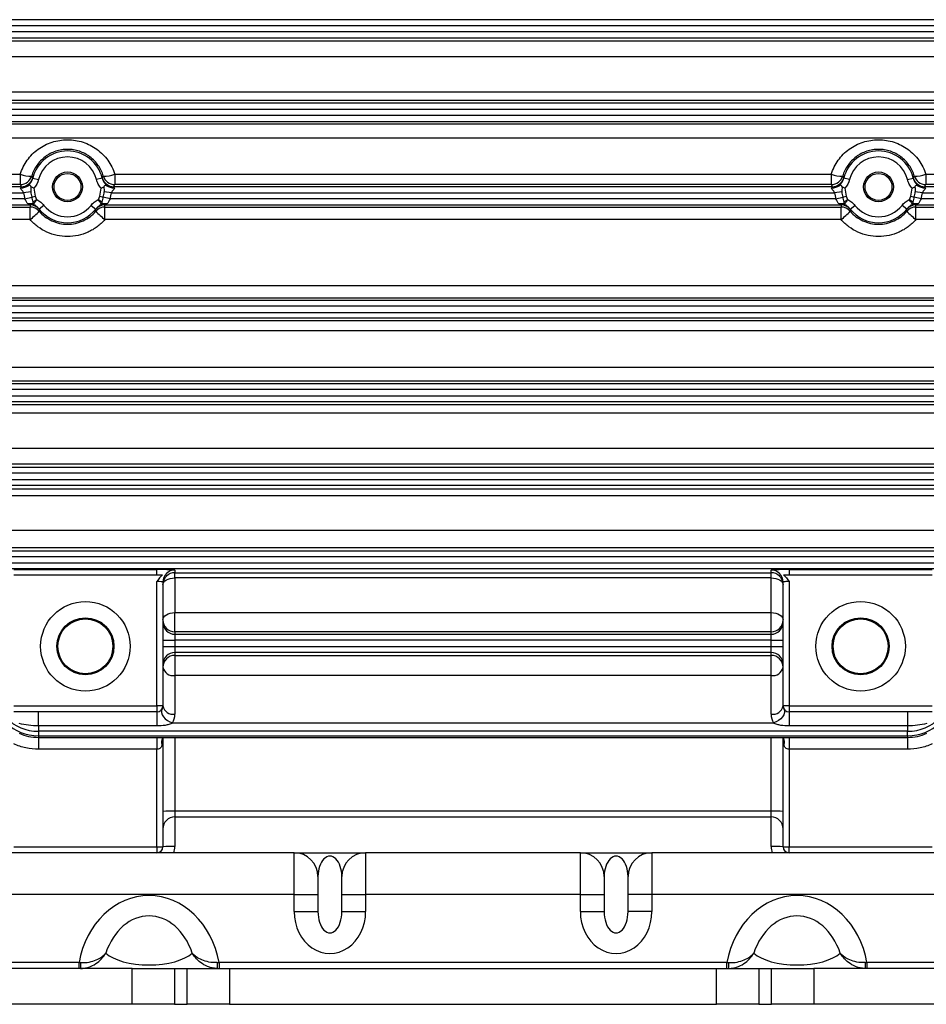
# Model space of a CAD drawing. Header units: millimetres. Extents: x -850 to -69, y -238 to 499.
# Tile 16 of 53: x -777 to -701, y 50 to 133. Entities that reach past the tile are written whole.
import ezdxf

# ---------------------------------------------------------------- set-up
doc = ezdxf.new("R2010")
doc.units = ezdxf.units.MM

msp = doc.modelspace()

# ---------------------------------------------------------------- linework, layer by layer
at = {"color": 7, "linetype": 'Continuous', "lineweight": 25}
for p, q in [((-689.705, 132.645), (-789.039, 132.645)), ((-789.039, 132.145), (-689.705, 132.145)), ((-689.705, 131.619), (-789.039, 131.619)), ((-789.039, 131.119), (-689.705, 131.119)), ((-786.962, 130.87), (-691.782, 130.87)), ((-691.716, 129.535), (-787.028, 129.535)), ((-787.028, 126.593), (-691.716, 126.593)), ((-689.705, 125.645), (-789.039, 125.645)), ((-691.782, 125.868), (-786.962, 125.868)), ((-789.039, 125.145), (-689.705, 125.145)), ((-689.705, 124.619), (-789.039, 124.619)), ((-789.039, 124.119), (-689.705, 124.119)), ((-786.962, 123.921), (-691.782, 123.921)), ((-691.716, 122.725), (-787.028, 122.725)), ((-787.028, 119.695), (-777.332, 119.695)), ((-777.332, 119.695), (-777.332, 118.83)), ((-769.412, 119.695), (-769.412, 118.83)), ((-769.412, 119.695), (-709.332, 119.695)), ((-709.332, 119.695), (-709.332, 118.83)), ((-701.412, 119.695), (-691.716, 119.695)), ((-701.412, 119.695), (-701.412, 118.83)), ((-777.332, 118.83), (-786.962, 118.83)), ((-776.29, 119.365), (-775.805, 119.243)), ((-770.454, 119.365), (-770.939, 119.243)), ((-709.332, 118.83), (-769.412, 118.83)), ((-707.805, 119.243), (-708.29, 119.365)), ((-702.939, 119.243), (-702.454, 119.365)), ((-691.782, 118.83), (-701.412, 118.83)), ((-777.256, 118.645), (-794.133, 118.645)), ((-794.072, 118.145), (-777.054, 118.145)), ((-776.459, 118.223), (-777.054, 118.145)), ((-769.69, 118.145), (-770.285, 118.223)), ((-769.69, 118.145), (-709.054, 118.145)), ((-709.256, 118.645), (-769.488, 118.645)), ((-708.459, 118.223), (-709.054, 118.145)), ((-701.69, 118.145), (-702.285, 118.223)), ((-701.69, 118.145), (-684.672, 118.145)), ((-684.611, 118.645), (-701.488, 118.645)), ((-776.945, 117.619), (-788.646, 117.619)), ((-776.945, 117.619), (-776.368, 117.783)), ((-776.368, 117.783), (-776.079, 117.864)), ((-770.665, 117.864), (-770.376, 117.783)), ((-769.799, 117.619), (-770.376, 117.783)), ((-708.945, 117.619), (-769.799, 117.619)), ((-708.945, 117.619), (-708.368, 117.783)), ((-708.368, 117.783), (-708.079, 117.864)), ((-702.665, 117.864), (-702.376, 117.783)), ((-701.799, 117.619), (-702.376, 117.783)), ((-690.098, 117.619), (-701.799, 117.619)), ((-787.846, 117.119), (-776.502, 117.119)), ((-786.962, 116.944), (-776.508, 116.944)), ((-776.508, 115.888), (-776.508, 116.944)), ((-775.344, 117.082), (-775.737, 116.773)), ((-771.4, 117.082), (-771.007, 116.773)), ((-770.242, 117.119), (-708.502, 117.119)), ((-770.236, 116.944), (-708.508, 116.944)), ((-770.236, 115.888), (-770.236, 116.944)), ((-708.508, 115.888), (-708.508, 116.944)), ((-707.737, 116.773), (-707.344, 117.082)), ((-703.007, 116.773), (-703.4, 117.082)), ((-702.242, 117.119), (-690.898, 117.119)), ((-702.236, 116.944), (-691.782, 116.944)), ((-702.236, 115.888), (-702.236, 116.944)), ((-776.508, 115.888), (-787.028, 115.888)), ((-708.508, 115.888), (-770.236, 115.888)), ((-691.716, 115.888), (-702.236, 115.888)), ((-787.028, 110.376), (-691.716, 110.376)), ((-787.846, 109.145), (-690.898, 109.145)), ((-691.782, 109.32), (-786.962, 109.32)), ((-794.072, 108.119), (-684.672, 108.119)), ((-690.098, 108.645), (-788.646, 108.645)), ((-684.611, 107.619), (-794.133, 107.619)), ((-786.962, 107.434), (-691.782, 107.434)), ((-691.716, 106.569), (-787.028, 106.569)), ((-787.028, 103.539), (-691.716, 103.539)), ((-691.782, 102.343), (-786.962, 102.343)), ((-789.039, 102.145), (-689.705, 102.145)), ((-689.705, 101.645), (-789.039, 101.645)), ((-789.039, 101.119), (-689.705, 101.119)), ((-689.705, 100.619), (-789.039, 100.619)), ((-786.962, 100.395), (-691.782, 100.395)), ((-691.716, 99.671), (-787.028, 99.671)), ((-787.028, 96.728), (-691.716, 96.728)), ((-789.039, 95.145), (-689.705, 95.145)), ((-691.782, 95.393), (-786.962, 95.393)), ((-689.705, 94.645), (-789.039, 94.645)), ((-789.039, 94.119), (-689.705, 94.119)), ((-689.705, 93.619), (-789.039, 93.619)), ((-786.962, 93.327), (-691.782, 93.327)), ((-691.716, 92.744), (-787.028, 92.744)), ((-787.028, 89.872), (-691.716, 89.872)), ((-691.782, 88.396), (-786.962, 88.396)), ((-789.039, 88.145), (-689.705, 88.145)), ((-689.705, 87.645), (-789.039, 87.645)), ((-789.039, 87.119), (-689.705, 87.119)), ((-689.705, 86.619), (-789.039, 86.619)), ((-777.872, 86.56), (-765.872, 86.56)), ((-777.872, 86.132), (-765.872, 86.132)), ((-765.872, 86.132), (-765.872, 86.56)), ((-764.372, 86.521), (-764.372, 86.303)), ((-764.372, 86.303), (-714.372, 86.303)), ((-764.372, 85.86), (-764.372, 86.303)), ((-764.372, 85.86), (-764.372, 82.958)), ((-714.372, 85.86), (-764.372, 85.86)), ((-714.372, 86.303), (-714.372, 86.521)), ((-714.372, 85.86), (-714.372, 86.303)), ((-714.372, 82.958), (-714.372, 85.86)), ((-712.872, 86.56), (-700.872, 86.56)), ((-712.872, 86.56), (-712.872, 86.132)), ((-712.872, 86.132), (-700.872, 86.132)), ((-765.872, 75.132), (-765.872, 85.561)), ((-765.372, 85.522), (-765.372, 75.132)), ((-713.372, 75.132), (-713.372, 85.522)), ((-712.872, 85.561), (-712.872, 75.132)), ((-764.372, 82.958), (-714.372, 82.958)), ((-764.372, 81.342), (-764.372, 82.958)), ((-714.372, 81.342), (-714.372, 82.958)), ((-764.372, 81.342), (-764.372, 81.145)), ((-714.372, 81.342), (-764.372, 81.342)), ((-764.372, 81.145), (-764.372, 80.645)), ((-764.372, 81.145), (-714.372, 81.145)), ((-714.372, 81.145), (-714.372, 81.342)), ((-714.372, 80.645), (-714.372, 81.145)), ((-765.372, 80.645), (-764.372, 80.645)), ((-765.372, 80.119), (-764.372, 80.119)), ((-764.372, 80.645), (-764.372, 80.119)), ((-714.372, 80.645), (-764.372, 80.645)), ((-764.372, 80.119), (-764.372, 79.619)), ((-764.372, 80.119), (-714.372, 80.119)), ((-714.372, 80.645), (-713.372, 80.645)), ((-714.372, 80.119), (-714.372, 80.645)), ((-714.372, 79.619), (-714.372, 80.119)), ((-714.372, 80.119), (-713.372, 80.119)), ((-714.372, 79.619), (-764.372, 79.619)), ((-764.372, 79.619), (-764.372, 79.373)), ((-764.372, 79.373), (-714.372, 79.373)), ((-764.372, 79.373), (-764.372, 77.685)), ((-714.372, 79.373), (-714.372, 79.619)), ((-714.372, 77.685), (-714.372, 79.373)), ((-764.372, 77.685), (-764.372, 74.444)), ((-714.372, 77.685), (-764.372, 77.685)), ((-714.372, 74.444), (-714.372, 77.685)), ((-777.872, 75.132), (-765.872, 75.132)), ((-765.872, 75.132), (-765.872, 74.632)), ((-765.372, 75.132), (-765.872, 75.132)), ((-712.872, 75.132), (-713.372, 75.132)), ((-712.872, 75.132), (-700.872, 75.132)), ((-712.872, 75.132), (-712.872, 74.632)), ((-765.872, 74.632), (-777.872, 74.632)), ((-775.795, 73.455), (-775.795, 74.632)), ((-765.872, 74.632), (-765.872, 73.455)), ((-700.872, 74.632), (-712.872, 74.632)), ((-712.872, 74.632), (-712.872, 73.455)), ((-702.949, 74.632), (-702.949, 73.455)), ((-765.872, 73.455), (-775.795, 73.455)), ((-775.795, 73.455), (-775.795, 73.013)), ((-764.563, 73.71), (-714.181, 73.71)), ((-702.949, 73.455), (-712.872, 73.455)), ((-702.949, 73.455), (-702.949, 73.013)), ((-702.949, 73.013), (-775.795, 73.013)), ((-775.795, 73.013), (-775.795, 72.641)), ((-775.795, 72.641), (-702.949, 72.641)), ((-775.795, 72.641), (-775.795, 72.494)), ((-702.949, 72.641), (-702.949, 73.013)), ((-702.949, 72.641), (-702.949, 72.494)), ((-775.795, 72.494), (-702.949, 72.494)), ((-775.795, 72.494), (-775.795, 71.518)), ((-765.872, 72.494), (-765.872, 71.518)), ((-765.372, 72.494), (-765.372, 63.332)), ((-764.372, 72.494), (-764.372, 66.319)), ((-714.372, 66.319), (-714.372, 72.494)), ((-713.372, 63.332), (-713.372, 72.479)), ((-712.872, 72.494), (-712.872, 71.518)), ((-702.949, 72.494), (-702.949, 71.518)), ((-765.872, 71.518), (-775.795, 71.518)), ((-765.872, 63.332), (-765.872, 71.518)), ((-702.949, 71.518), (-712.872, 71.518)), ((-712.872, 71.518), (-712.872, 63.332)), ((-764.372, 66.319), (-764.372, 65.832)), ((-714.372, 66.319), (-764.372, 66.319)), ((-714.372, 65.832), (-714.372, 66.319)), ((-764.372, 65.832), (-714.372, 65.832)), ((-764.372, 65.832), (-764.372, 63.358)), ((-714.372, 63.358), (-714.372, 65.832)), ((-754.372, 62.832), (-781.372, 62.832)), ((-777.872, 63.332), (-765.872, 63.332)), ((-765.872, 63.332), (-765.872, 62.832)), ((-765.872, 63.332), (-765.372, 63.332)), ((-754.372, 59.332), (-754.372, 62.832)), ((-754.372, 62.832), (-748.372, 62.832)), ((-748.372, 62.832), (-748.372, 59.332)), ((-730.372, 62.832), (-748.372, 62.832)), ((-730.372, 59.332), (-730.372, 62.832)), ((-730.372, 62.832), (-724.372, 62.832)), ((-724.372, 62.832), (-724.372, 59.332)), ((-697.372, 62.832), (-724.372, 62.832)), ((-713.372, 63.332), (-712.872, 63.332)), ((-712.872, 63.332), (-700.872, 63.332)), ((-712.872, 62.832), (-712.872, 63.332)), ((-752.372, 60.832), (-752.372, 59.332)), ((-750.372, 59.332), (-750.372, 60.832)), ((-728.372, 60.832), (-728.372, 59.332)), ((-726.372, 59.332), (-726.372, 60.832)), ((-754.372, 59.332), (-783.207, 59.332)), ((-754.372, 57.897), (-754.372, 59.332)), ((-754.372, 59.332), (-752.372, 59.332)), ((-752.372, 59.332), (-752.372, 57.897)), ((-750.372, 59.332), (-748.372, 59.332)), ((-750.372, 57.897), (-750.372, 59.332)), ((-748.372, 59.332), (-748.372, 57.897)), ((-730.372, 59.332), (-748.372, 59.332)), ((-730.372, 57.897), (-730.372, 59.332)), ((-730.372, 59.332), (-728.372, 59.332)), ((-728.372, 59.332), (-728.372, 57.897)), ((-726.372, 57.897), (-726.372, 59.332)), ((-724.372, 59.332), (-726.372, 59.332)), ((-724.372, 59.332), (-724.372, 57.897)), ((-695.537, 59.332), (-724.372, 59.332)), ((-754.372, 57.897), (-752.372, 57.897)), ((-750.372, 57.897), (-748.372, 57.897)), ((-730.372, 57.897), (-728.372, 57.897)), ((-724.372, 57.897), (-726.372, 57.897)), ((-767.943, 53.132), (-789.372, 53.132)), ((-772.406, 53.632), (-786.537, 53.632)), ((-772.406, 53.132), (-772.406, 53.632)), ((-767.943, 50.132), (-767.943, 53.132)), ((-767.943, 53.132), (-764.408, 53.132)), ((-764.408, 53.132), (-764.408, 50.132)), ((-764.408, 53.132), (-763.336, 53.132)), ((-763.336, 50.132), (-763.336, 53.132)), ((-763.336, 53.132), (-759.801, 53.132)), ((-760.667, 53.632), (-760.667, 53.132)), ((-718.077, 53.632), (-760.667, 53.632)), ((-759.801, 53.132), (-759.801, 50.132)), ((-759.801, 53.132), (-718.943, 53.132)), ((-718.943, 50.132), (-718.943, 53.132)), ((-718.943, 53.132), (-715.408, 53.132)), ((-718.077, 53.132), (-718.077, 53.632)), ((-715.408, 53.132), (-715.408, 50.132)), ((-715.408, 53.132), (-714.336, 53.132)), ((-714.336, 50.132), (-714.336, 53.132)), ((-714.336, 53.132), (-710.801, 53.132)), ((-710.801, 53.132), (-710.801, 50.132)), ((-689.372, 53.132), (-710.801, 53.132)), ((-706.338, 53.632), (-706.338, 53.132)), ((-692.207, 53.632), (-706.338, 53.632)), ((-767.943, 50.132), (-789.372, 50.132)), ((-764.408, 50.132), (-767.943, 50.132)), ((-764.408, 50.132), (-763.336, 50.132)), ((-759.801, 50.132), (-763.336, 50.132)), ((-759.801, 50.132), (-718.943, 50.132)), ((-715.408, 50.132), (-718.943, 50.132)), ((-715.408, 50.132), (-714.336, 50.132)), ((-710.801, 50.132), (-714.336, 50.132)), ((-689.372, 50.132), (-710.801, 50.132))]:
    msp.add_line(p, q, dxfattribs=at)
at = {"color": 7, "linetype": 'Continuous', "lineweight": 25, "flags": 128}
for points in [[(-765.372, 85.303), (-765.353, 85.412), (-765.296, 85.516), (-765.203, 85.613), (-765.079, 85.697), (-764.928, 85.766), (-764.755, 85.818), (-764.567, 85.85), (-764.372, 85.86)], [(-714.372, 85.86), (-714.177, 85.85), (-713.989, 85.818), (-713.816, 85.766), (-713.665, 85.697), (-713.541, 85.613), (-713.448, 85.516), (-713.391, 85.412), (-713.372, 85.303)], [(-765.372, 82.342), (-765.353, 82.462), (-765.296, 82.578), (-765.203, 82.684), (-765.079, 82.778), (-764.928, 82.854), (-764.755, 82.911), (-764.567, 82.947), (-764.372, 82.958)], [(-714.372, 82.958), (-714.177, 82.947), (-713.989, 82.911), (-713.816, 82.854), (-713.665, 82.778), (-713.541, 82.684), (-713.448, 82.578), (-713.391, 82.462), (-713.372, 82.342)], [(-765.436, 74.888), (-765.485, 74.742), (-765.481, 74.576), (-765.426, 74.401), (-765.321, 74.225), (-765.173, 74.06), (-764.99, 73.913), (-764.783, 73.795), (-764.563, 73.71)], [(-713.308, 74.888), (-713.259, 74.742), (-713.263, 74.576), (-713.318, 74.401), (-713.423, 74.225), (-713.571, 74.06), (-713.754, 73.913), (-713.961, 73.795), (-714.181, 73.71)]]:
    msp.add_lwpolyline(points, dxfattribs=at)
at = {"color": 7, "linetype": 'Continuous', "lineweight": 25}
for centre, radius in [((-773.372, 118.632), 1.25), ((-773.372, 118.632), 1.128), ((-705.372, 118.632), 1.25), ((-705.372, 118.632), 1.128), ((-771.872, 80.132), 3.75), ((-706.872, 80.132), 3.75), ((-771.872, 80.132), 2.393), ((-706.872, 80.132), 2.393), ((-771.872, 80.132), 2.302), ((-706.872, 80.132), 2.302)]:
    msp.add_circle(centre, radius, dxfattribs=at)
for centre, radius, start, end in [((-773.372, 118.632), 3.009, 14.1076, 165.8924), ((-705.372, 118.632), 3.009, 14.1076, 165.8924), ((-773.372, 118.632), 2.509, 14.1076, 165.8924), ((-705.372, 118.632), 2.509, 14.1076, 165.8924), ((-776.537, 121.565), 2.032, 246.98056, 274.58929), ((-770.207, 121.565), 2.032, 265.41071, 293.01944), ((-708.537, 121.565), 2.032, 246.98056, 274.58929), ((-702.207, 121.565), 2.032, 265.41071, 293.01944), ((-777.332, 119.83), 1, 270.01333, 343.14637), ((-777.256, 119.645), 1, 270.01475, 345.36015), ((-769.488, 119.645), 1, 194.63985, 269.98525), ((-769.412, 119.83), 1, 196.85363, 269.98667), ((-709.332, 119.83), 1, 270.01333, 343.14637), ((-709.256, 119.645), 1, 270.01475, 345.36015), ((-701.488, 119.645), 1, 194.63985, 269.98525), ((-701.412, 119.83), 1, 196.85363, 269.98667), ((-777.228, 119.62), 1.059, 266.26215, 305.32101), ((-773.372, 118.632), 3.714, 187.53556, 195.8262), ((-773.372, 118.632), 3.114, 187.53556, 195.8262), ((-773.372, 118.632), 2.814, 181.99849, 195.8262), ((-773.372, 118.632), 2.814, 344.1738, 358.00151), ((-773.372, 118.632), 3.114, 344.1738, 352.46444), ((-769.516, 119.62), 1.059, 234.67899, 273.73785), ((-773.372, 118.632), 3.714, 344.1738, 352.46444), ((-709.228, 119.62), 1.059, 266.26215, 305.32101), ((-705.372, 118.632), 3.714, 187.53556, 195.8262), ((-705.372, 118.632), 3.114, 187.53556, 195.8262), ((-705.372, 118.632), 2.814, 181.99849, 195.8262), ((-705.372, 118.632), 2.814, 344.1738, 358.00151), ((-705.372, 118.632), 3.114, 344.1738, 352.46444), ((-701.516, 119.62), 1.059, 234.67899, 273.73785), ((-705.372, 118.632), 3.714, 344.1738, 352.46444), ((-776.469, 116.258), 0.962, 74.80503, 101.73017), ((-770.275, 116.258), 0.962, 78.26983, 105.19497), ((-708.469, 116.258), 0.962, 74.80503, 101.73017), ((-702.275, 116.258), 0.962, 78.26983, 105.19497), ((-776.508, 115.944), 1, 40.61903, 90.00126), ((-780.486, 120.92), 6.415, 308.32163, 317.5976), ((-776.502, 116.119), 1, 38.77828, 90.00008), ((-773.372, 118.632), 3.009, 218.16701, 321.83299), ((-773.372, 118.632), 2.509, 218.16701, 321.83299), ((-770.242, 116.119), 1, 89.99992, 141.22172), ((-770.236, 115.944), 1, 89.99874, 139.38097), ((-766.258, 120.92), 6.415, 222.4024, 231.67837), ((-708.508, 115.944), 1, 40.61903, 90.00126), ((-712.486, 120.92), 6.415, 308.32163, 317.5976), ((-708.502, 116.119), 1, 38.77828, 90.00008), ((-705.372, 118.632), 3.009, 218.16701, 321.83299), ((-705.372, 118.632), 2.509, 218.16701, 321.83299), ((-702.242, 116.119), 1, 89.99992, 141.22172), ((-702.236, 115.944), 1, 89.99874, 139.38097), ((-698.258, 120.92), 6.415, 222.4024, 231.67837), ((-764.372, 85.521), 1, 89.99018, 179.99018), ((-764.372, 85.303), 1, 89.99018, 179.99018), ((-714.372, 85.521), 1, 0.00982, 90.00982), ((-714.372, 85.303), 1, 0.00982, 90.00982), ((-764.372, 82.342), 1, 180.00982, 270.00982), ((-764.372, 82.144), 1, 180.00982, 270.00982), ((-714.372, 82.342), 1, 269.99018, 359.99018), ((-714.372, 82.144), 1, 269.99018, 359.99018), ((-764.372, 78.619), 1, 89.99018, 179.99018), ((-764.372, 78.374), 1, 89.99018, 179.99018), ((-714.372, 78.619), 1, 0.00982, 90.00982), ((-714.372, 78.374), 1, 0.00982, 90.00982), ((-764.504, 78.565), 0.889, 192.40965, 278.50683), ((-714.24, 78.565), 0.889, 261.49317, 347.59035), ((-765.872, 75.132), 0.5, 270, 0), ((-764.504, 75.323), 0.889, 192.40965, 278.50683), ((-714.24, 75.323), 0.889, 261.49317, 347.59035), ((-712.872, 75.132), 0.5, 180, 270), ((-765.872, 74.444), 1.5, 330.74318, 0), ((-712.872, 74.444), 1.5, 180, 209.25682), ((-764.94, 72.149), 0.552, 150.81114, 206.13771), ((-713.805, 72.15), 0.553, 333.90041, 28.51299), ((-764.622, 56.749), 9.573, 88.50461, 94.49436), ((-714.122, 56.749), 9.573, 85.50564, 91.49539), ((-764.372, 64.832), 1, 90, 180), ((-714.372, 64.832), 1, 0, 90), ((-765.872, 63.332), 0.5, 270, 0), ((-764.622, 53.788), 9.573, 88.50461, 94.49436), ((-765.872, 63.358), 1.5, 339.46469, 0), ((-754.372, 60.832), 2, 0, 90), ((-748.372, 60.832), 2, 90, 180), ((-730.372, 60.832), 2, 0, 90), ((-724.372, 60.832), 2, 90, 180), ((-714.122, 53.788), 9.573, 85.50564, 91.49539), ((-712.872, 63.358), 1.5, 180, 200.53531), ((-712.872, 63.332), 0.5, 180, 270), ((-773.825, 53.503), 1.585, 346.44051, 4.38688), ((-759.249, 53.503), 1.585, 175.61312, 193.55949), ((-719.495, 53.503), 1.585, 346.44051, 4.38688), ((-704.919, 53.503), 1.585, 175.61312, 193.55949)]:
    msp.add_arc(centre, radius, start, end, dxfattribs=at)
for centre, major_axis, ratio, start_param, end_param in [((-773.372, 121.637), (0, 6.008), 0.745432, 2.057013, 2.092178), ((-773.372, 121.637), (0, 6.008), 0.745432, 4.191008, 4.226172), ((-705.372, 121.637), (0, 6.008), 0.745432, 2.057013, 2.092178), ((-705.372, 121.637), (0, 6.008), 0.745432, 4.191008, 4.226172), ((-773.372, 116.826), (0, 4.209), 0.745432, 1.501097, 1.542795), ((-773.372, 116.826), (0, 4.209), 0.745432, 4.74039, 4.782088), ((-705.372, 116.826), (0, 4.209), 0.745432, 1.501097, 1.542795), ((-705.372, 116.826), (0, 4.209), 0.745432, 4.74039, 4.782088), ((-765.872, 86.521), (1.5, 0), 0.026186, 0, 1.570796), ((-712.872, 86.521), (1.5, 0), 0.026186, 1.570796, 3.141593), ((-765.872, 85.522), (0.5, 0), 0.078558, 0, 1.570796), ((-712.872, 85.522), (0.5, 0), 0.078558, 1.570796, 3.141593), ((-775.795, 75.18), (3, 0), 0.722537, 3.662958, 4.712389), ((-775.795, 74.716), (3, 0), 0.691677, 3.662958, 4.712389), ((-702.949, 75.18), (3, 0), 0.722537, 4.712389, 5.76182), ((-702.949, 74.716), (3, 0), 0.691677, 4.712389, 5.76182), ((-765.872, 72.602), (0, 1.423), 0.35126, 4.201761, 4.636717), ((-712.872, 72.602), (0, 1.423), 0.35126, 1.646469, 2.081424), ((-751.372, 60.832), (0, 1.715), 0.583095, 4.712389, 7.853982), ((-727.372, 60.832), (0, 1.715), 0.583095, 4.712389, 7.853982), ((-766.537, 52.165), (0, 7.075), 0.847998, 4.921238, 7.645132), ((-712.207, 52.165), (0, -7.075), 0.847998, 1.779646, 4.50354), ((-751.372, 57.897), (0, -3.499), 0.857493, 4.712389, 7.853982), ((-751.372, 57.897), (0, 1.784), 0.560668, 1.570796, 4.712389), ((-727.372, 57.897), (0, 3.499), 0.857493, 1.570796, 4.712389), ((-727.372, 57.897), (0, 1.784), 0.560668, 1.570796, 4.712389), ((-766.537, 52.165), (0, 5.379), 0.743565, 5.1451, 7.42127), ((-712.207, 52.165), (0, 5.379), 0.743565, 5.1451, 7.42127), ((-766.537, 55.132), (4, 0), 0.423999, 3.574304, 5.850474), ((-712.207, 55.132), (4, 0), 0.423999, 3.574304, 5.850474)]:
    msp.add_ellipse(centre, major_axis=major_axis, ratio=ratio, start_param=start_param, end_param=end_param, dxfattribs=at)
for points, knots in [([(-777.332, 119.695), (-777.267, 119.905), (-777.186, 120.109), (-776.991, 120.501), (-776.878, 120.69), (-776.624, 121.042), (-776.484, 121.208), (-776.176, 121.517), (-776.007, 121.661), (-775.654, 121.917), (-775.468, 122.031), (-775.078, 122.229), (-774.872, 122.314), (-774.455, 122.448), (-774.243, 122.499), (-773.809, 122.567), (-773.587, 122.584), (-773.148, 122.584), (-772.93, 122.566), (-772.497, 122.498), (-772.28, 122.446), (-771.863, 122.31), (-771.661, 122.227), (-771.273, 122.029), (-771.084, 121.913), (-770.73, 121.655), (-770.565, 121.514), (-770.259, 121.206), (-770.117, 121.039), (-769.734, 120.504), (-769.541, 120.116), (-769.412, 119.695)], [0, 0, 0, 0, 0.0625, 0.0625, 0.125, 0.125, 0.1875, 0.1875, 0.25, 0.25, 0.3125, 0.3125, 0.375, 0.375, 0.4375, 0.4375, 0.5, 0.5, 0.5625, 0.5625, 0.625, 0.625, 0.6875, 0.6875, 0.75, 0.75, 0.8125, 0.8125, 0.875, 0.875, 1, 1, 1, 1]), ([(-709.332, 119.695), (-709.267, 119.905), (-709.186, 120.109), (-708.991, 120.501), (-708.878, 120.69), (-708.624, 121.042), (-708.484, 121.208), (-708.176, 121.517), (-708.007, 121.661), (-707.654, 121.917), (-707.468, 122.031), (-707.078, 122.229), (-706.872, 122.314), (-706.455, 122.448), (-706.243, 122.499), (-705.809, 122.567), (-705.587, 122.584), (-705.148, 122.584), (-704.93, 122.566), (-704.497, 122.498), (-704.28, 122.446), (-703.863, 122.31), (-703.661, 122.227), (-703.273, 122.029), (-703.084, 121.913), (-702.73, 121.655), (-702.565, 121.514), (-702.259, 121.206), (-702.117, 121.039), (-701.734, 120.504), (-701.541, 120.116), (-701.412, 119.695)], [0, 0, 0, 0, 0.0625, 0.0625, 0.125, 0.125, 0.1875, 0.1875, 0.25, 0.25, 0.3125, 0.3125, 0.375, 0.375, 0.4375, 0.4375, 0.5, 0.5, 0.5625, 0.5625, 0.625, 0.625, 0.6875, 0.6875, 0.75, 0.75, 0.8125, 0.8125, 0.875, 0.875, 1, 1, 1, 1]), ([(-770.369, 119.54), (-770.466, 119.861), (-770.609, 120.159), (-770.991, 120.708), (-771.223, 120.948), (-771.624, 121.25), (-771.767, 121.34), (-772.063, 121.495), (-772.216, 121.561), (-772.535, 121.668), (-772.701, 121.709), (-773.033, 121.763), (-773.2, 121.777), (-773.537, 121.778), (-773.708, 121.764), (-774.04, 121.71), (-774.203, 121.67), (-774.521, 121.564), (-774.678, 121.497), (-774.975, 121.341), (-775.115, 121.252), (-775.382, 121.053), (-775.509, 120.941), (-775.741, 120.701), (-775.846, 120.573), (-776.036, 120.302), (-776.121, 120.157), (-776.266, 119.856), (-776.327, 119.701), (-776.375, 119.54)], [0, 0, 0, 0, 0.125, 0.125, 0.25, 0.25, 0.3125, 0.3125, 0.375, 0.375, 0.4375, 0.4375, 0.5, 0.5, 0.5625, 0.5625, 0.625, 0.625, 0.6875, 0.6875, 0.75, 0.75, 0.8125, 0.8125, 0.875, 0.875, 0.9375, 0.9375, 1, 1, 1, 1]), ([(-702.369, 119.54), (-702.466, 119.861), (-702.609, 120.159), (-702.991, 120.708), (-703.223, 120.948), (-703.624, 121.25), (-703.767, 121.34), (-704.063, 121.495), (-704.216, 121.561), (-704.535, 121.668), (-704.701, 121.709), (-705.033, 121.763), (-705.2, 121.777), (-705.537, 121.778), (-705.708, 121.764), (-706.04, 121.71), (-706.203, 121.67), (-706.521, 121.564), (-706.678, 121.497), (-706.975, 121.341), (-707.115, 121.252), (-707.382, 121.053), (-707.509, 120.941), (-707.741, 120.701), (-707.846, 120.573), (-708.036, 120.302), (-708.121, 120.157), (-708.266, 119.856), (-708.327, 119.701), (-708.375, 119.54)], [0, 0, 0, 0, 0.125, 0.125, 0.25, 0.25, 0.3125, 0.3125, 0.375, 0.375, 0.4375, 0.4375, 0.5, 0.5, 0.5625, 0.5625, 0.625, 0.625, 0.6875, 0.6875, 0.75, 0.75, 0.8125, 0.8125, 0.875, 0.875, 0.9375, 0.9375, 1, 1, 1, 1]), ([(-776.616, 118.757), (-776.555, 118.847), (-776.485, 118.938), (-776.367, 119.138), (-776.319, 119.249), (-776.29, 119.365)], [0, 0, 0, 0, 0.5, 0.5, 1, 1, 1, 1]), ([(-776.375, 119.54), (-776.371, 119.533), (-776.366, 119.525), (-776.362, 119.518), (-776.338, 119.476), (-776.313, 119.434), (-776.288, 119.392)], [0.00095569, 0.00095569, 0.00095569, 0.00095569, 0.002, 0.002, 0.002, 0.008023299, 0.008023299, 0.008023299, 0.008023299]), ([(-770.56, 118.534), (-770.649, 118.637), (-770.728, 118.749), (-770.856, 118.985), (-770.906, 119.11), (-770.939, 119.243)], [0, 0, 0, 0, 0.5, 0.5, 1, 1, 1, 1]), ([(-770.456, 119.392), (-770.447, 119.406), (-770.439, 119.42), (-770.431, 119.434), (-770.41, 119.469), (-770.389, 119.504), (-770.369, 119.54)], [0, 0, 0, 0, 0.002, 0.002, 0.002, 0.00706761, 0.00706761, 0.00706761, 0.00706761]), ([(-770.454, 119.365), (-770.425, 119.249), (-770.378, 119.141), (-770.26, 118.939), (-770.19, 118.848), (-770.128, 118.757)], [0, 0, 0, 0, 0.5, 0.5, 1, 1, 1, 1]), ([(-708.616, 118.757), (-708.555, 118.847), (-708.485, 118.938), (-708.367, 119.138), (-708.319, 119.249), (-708.29, 119.365)], [0, 0, 0, 0, 0.5, 0.5, 1, 1, 1, 1]), ([(-708.375, 119.54), (-708.371, 119.533), (-708.366, 119.525), (-708.362, 119.518), (-708.338, 119.476), (-708.313, 119.434), (-708.288, 119.392)], [0.00095569, 0.00095569, 0.00095569, 0.00095569, 0.002, 0.002, 0.002, 0.008023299, 0.008023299, 0.008023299, 0.008023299]), ([(-702.56, 118.534), (-702.649, 118.637), (-702.728, 118.749), (-702.856, 118.985), (-702.906, 119.11), (-702.939, 119.243)], [0, 0, 0, 0, 0.5, 0.5, 1, 1, 1, 1]), ([(-702.456, 119.392), (-702.447, 119.406), (-702.439, 119.42), (-702.431, 119.434), (-702.41, 119.469), (-702.389, 119.504), (-702.369, 119.54)], [0, 0, 0, 0, 0.002, 0.002, 0.002, 0.00706761, 0.00706761, 0.00706761, 0.00706761]), ([(-702.454, 119.365), (-702.425, 119.249), (-702.378, 119.141), (-702.26, 118.939), (-702.19, 118.848), (-702.128, 118.757)], [0, 0, 0, 0, 0.5, 0.5, 1, 1, 1, 1]), ([(-777.054, 118.145), (-777.072, 118.189), (-777.098, 118.229), (-777.153, 118.303), (-777.183, 118.338), (-777.239, 118.406), (-777.266, 118.44), (-777.302, 118.506), (-777.31, 118.539), (-777.297, 118.564)], [0, 0, 0, 0, 0.25, 0.25, 0.5, 0.5, 0.75, 0.75, 1, 1, 1, 1]), ([(-776.422, 118.622), (-776.444, 118.676), (-776.471, 118.721), (-776.536, 118.774), (-776.574, 118.777), (-776.616, 118.757)], [0, 0, 0, 0, 0.5, 0.5, 1, 1, 1, 1]), ([(-770.322, 118.622), (-770.3, 118.676), (-770.273, 118.721), (-770.208, 118.774), (-770.17, 118.777), (-770.128, 118.757)], [0, 0, 0, 0, 0.5, 0.5, 1, 1, 1, 1]), ([(-769.447, 118.564), (-769.434, 118.539), (-769.442, 118.506), (-769.478, 118.44), (-769.505, 118.406), (-769.561, 118.338), (-769.591, 118.303), (-769.646, 118.229), (-769.672, 118.189), (-769.69, 118.145)], [0, 0, 0, 0, 0.25, 0.25, 0.5, 0.5, 0.75, 0.75, 1, 1, 1, 1]), ([(-709.054, 118.145), (-709.072, 118.189), (-709.098, 118.229), (-709.153, 118.303), (-709.183, 118.338), (-709.239, 118.406), (-709.266, 118.44), (-709.302, 118.506), (-709.31, 118.539), (-709.297, 118.564)], [0, 0, 0, 0, 0.25, 0.25, 0.5, 0.5, 0.75, 0.75, 1, 1, 1, 1]), ([(-708.422, 118.622), (-708.444, 118.676), (-708.471, 118.721), (-708.536, 118.774), (-708.574, 118.777), (-708.616, 118.757)], [0, 0, 0, 0, 0.5, 0.5, 1, 1, 1, 1]), ([(-702.322, 118.622), (-702.3, 118.676), (-702.273, 118.721), (-702.208, 118.774), (-702.17, 118.777), (-702.128, 118.757)], [0, 0, 0, 0, 0.5, 0.5, 1, 1, 1, 1]), ([(-701.447, 118.564), (-701.434, 118.539), (-701.442, 118.506), (-701.478, 118.44), (-701.505, 118.406), (-701.561, 118.338), (-701.591, 118.303), (-701.646, 118.229), (-701.672, 118.189), (-701.69, 118.145)], [0, 0, 0, 0, 0.25, 0.25, 0.5, 0.5, 0.75, 0.75, 1, 1, 1, 1]), ([(-776.665, 117.2), (-776.7, 117.218), (-776.731, 117.24), (-776.781, 117.299), (-776.8, 117.335), (-776.832, 117.414), (-776.846, 117.457), (-776.887, 117.541), (-776.914, 117.582), (-776.945, 117.619)], [0, 0, 0, 0, 0.25, 0.25, 0.5, 0.5, 0.75, 0.75, 1, 1, 1, 1]), ([(-776.502, 117.119), (-776.502, 117.121), (-776.525, 117.132), (-776.586, 117.161), (-776.625, 117.179), (-776.665, 117.2)], [0, 0, 0, 0, 0.5, 0.5, 1, 1, 1, 1]), ([(-776.244, 117.378), (-776.264, 117.443), (-776.286, 117.51), (-776.328, 117.645), (-776.349, 117.714), (-776.368, 117.783)], [0, 0, 0, 0, 0.5, 0.5, 1, 1, 1, 1]), ([(-776.244, 117.378), (-776.229, 117.387), (-776.2, 117.405), (-776.152, 117.436), (-776.105, 117.466), (-776.06, 117.495), (-776.017, 117.522), (-775.978, 117.547), (-775.953, 117.563), (-775.941, 117.57)], [0, 0, 0, 0, 0.181329, 0.349599, 0.504978, 0.647604, 0.777591, 0.89503, 1, 1, 1, 1]), ([(-776.217, 117.186), (-776.22, 117.192), (-776.225, 117.203), (-776.234, 117.23), (-776.24, 117.269), (-776.244, 117.321), (-776.244, 117.359), (-776.244, 117.378)], [0, 0, 0, 0, 0.122325, 0.250342, 0.499566, 0.745781, 1, 1, 1, 1]), ([(-776.217, 117.186), (-776.212, 117.194), (-776.201, 117.209), (-776.177, 117.242), (-776.147, 117.284), (-776.108, 117.339), (-776.041, 117.43), (-775.982, 117.514), (-775.941, 117.57)], [0, 0, 0, 0, 0.115422, 0.237232, 0.365881, 0.501841, 0.661622, 1, 1, 1, 1]), ([(-775.737, 116.773), (-775.805, 116.859), (-775.883, 116.933), (-776.049, 117.066), (-776.136, 117.125), (-776.217, 117.186)], [0, 0, 0, 0, 0.5, 0.5, 1, 1, 1, 1]), ([(-776.079, 117.864), (-776.064, 117.812), (-776.046, 117.76), (-776.001, 117.662), (-775.975, 117.614), (-775.941, 117.57)], [0, 0, 0, 0, 0.5, 0.5, 1, 1, 1, 1]), ([(-775.941, 117.57), (-775.827, 117.506), (-775.718, 117.436), (-775.517, 117.275), (-775.425, 117.185), (-775.344, 117.082)], [0, 0, 0, 0, 0.5, 0.5, 1, 1, 1, 1]), ([(-771.4, 117.082), (-771.319, 117.185), (-771.227, 117.276), (-771.026, 117.437), (-770.917, 117.506), (-770.803, 117.57)], [0, 0, 0, 0, 0.5, 0.5, 1, 1, 1, 1]), ([(-770.527, 117.186), (-770.608, 117.125), (-770.694, 117.066), (-770.859, 116.934), (-770.938, 116.86), (-771.007, 116.773)], [0, 0, 0, 0, 0.5, 0.5, 1, 1, 1, 1]), ([(-770.803, 117.57), (-770.769, 117.613), (-770.743, 117.662), (-770.698, 117.761), (-770.679, 117.812), (-770.665, 117.864)], [0, 0, 0, 0, 0.5, 0.5, 1, 1, 1, 1]), ([(-770.527, 117.186), (-770.527, 117.186), (-770.527, 117.186), (-770.527, 117.187), (-770.528, 117.187), (-770.53, 117.191), (-770.536, 117.198), (-770.542, 117.207), (-770.553, 117.222), (-770.561, 117.234), (-770.589, 117.272), (-770.611, 117.303), (-770.66, 117.371), (-770.687, 117.408), (-770.729, 117.468), (-770.744, 117.488), (-770.773, 117.529), (-770.788, 117.549), (-770.803, 117.57)], [0, 0, 0, 0, 0.001953, 0.001953, 0.007812, 0.007812, 0.0625, 0.125, 0.125, 0.25, 0.25, 0.5, 0.5, 0.75, 0.75, 0.875, 0.875, 1, 1, 1, 1]), ([(-770.5, 117.378), (-770.515, 117.387), (-770.544, 117.406), (-770.591, 117.436), (-770.639, 117.466), (-770.684, 117.495), (-770.727, 117.522), (-770.766, 117.547), (-770.791, 117.563), (-770.803, 117.57)], [0, 0, 0, 0, 0.18127, 0.349499, 0.504855, 0.647478, 0.777483, 0.894963, 1, 1, 1, 1]), ([(-770.5, 117.378), (-770.5, 117.359), (-770.5, 117.321), (-770.503, 117.269), (-770.511, 117.23), (-770.518, 117.203), (-770.524, 117.192), (-770.527, 117.186)], [0, 0, 0, 0, 0.254241, 0.500439, 0.749663, 0.876666, 1, 1, 1, 1]), ([(-770.376, 117.783), (-770.395, 117.714), (-770.416, 117.646), (-770.458, 117.511), (-770.48, 117.444), (-770.5, 117.378)], [0, 0, 0, 0, 0.5, 0.5, 1, 1, 1, 1]), ([(-770.079, 117.2), (-770.119, 117.179), (-770.157, 117.161), (-770.219, 117.132), (-770.242, 117.121), (-770.242, 117.119)], [0, 0, 0, 0, 0.5, 0.5, 1, 1, 1, 1]), ([(-769.799, 117.619), (-769.83, 117.582), (-769.857, 117.542), (-769.897, 117.458), (-769.912, 117.414), (-769.944, 117.335), (-769.963, 117.299), (-770.013, 117.241), (-770.044, 117.218), (-770.079, 117.2)], [0, 0, 0, 0, 0.25, 0.25, 0.5, 0.5, 0.75, 0.75, 1, 1, 1, 1]), ([(-708.665, 117.2), (-708.7, 117.218), (-708.731, 117.24), (-708.781, 117.299), (-708.8, 117.335), (-708.832, 117.414), (-708.846, 117.457), (-708.887, 117.541), (-708.914, 117.582), (-708.945, 117.619)], [0, 0, 0, 0, 0.25, 0.25, 0.5, 0.5, 0.75, 0.75, 1, 1, 1, 1]), ([(-708.502, 117.119), (-708.502, 117.121), (-708.525, 117.132), (-708.586, 117.161), (-708.625, 117.179), (-708.665, 117.2)], [0, 0, 0, 0, 0.5, 0.5, 1, 1, 1, 1]), ([(-708.244, 117.378), (-708.264, 117.443), (-708.286, 117.51), (-708.328, 117.645), (-708.349, 117.714), (-708.368, 117.783)], [0, 0, 0, 0, 0.5, 0.5, 1, 1, 1, 1]), ([(-708.244, 117.378), (-708.229, 117.387), (-708.2, 117.405), (-708.152, 117.436), (-708.105, 117.466), (-708.06, 117.495), (-708.017, 117.522), (-707.978, 117.547), (-707.953, 117.563), (-707.941, 117.57)], [0, 0, 0, 0, 0.181329, 0.349599, 0.504978, 0.647604, 0.777591, 0.89503, 1, 1, 1, 1]), ([(-708.217, 117.186), (-708.22, 117.192), (-708.225, 117.203), (-708.234, 117.23), (-708.24, 117.269), (-708.244, 117.321), (-708.244, 117.359), (-708.244, 117.378)], [0, 0, 0, 0, 0.122325, 0.250342, 0.499566, 0.745781, 1, 1, 1, 1]), ([(-708.217, 117.186), (-708.217, 117.186), (-708.217, 117.186), (-708.217, 117.187), (-708.216, 117.187), (-708.214, 117.191), (-708.208, 117.198), (-708.202, 117.207), (-708.191, 117.222), (-708.183, 117.234), (-708.155, 117.272), (-708.133, 117.303), (-708.084, 117.371), (-708.057, 117.408), (-708.015, 117.468), (-708, 117.488), (-707.971, 117.529), (-707.956, 117.549), (-707.941, 117.57)], [0, 0, 0, 0, 0.001953, 0.001953, 0.007812, 0.007812, 0.0625, 0.125, 0.125, 0.25, 0.25, 0.5, 0.5, 0.75, 0.75, 0.875, 0.875, 1, 1, 1, 1]), ([(-707.737, 116.773), (-707.805, 116.859), (-707.883, 116.933), (-708.049, 117.066), (-708.136, 117.125), (-708.217, 117.186)], [0, 0, 0, 0, 0.5, 0.5, 1, 1, 1, 1]), ([(-708.079, 117.864), (-708.064, 117.812), (-708.046, 117.76), (-708.001, 117.662), (-707.975, 117.614), (-707.941, 117.57)], [0, 0, 0, 0, 0.5, 0.5, 1, 1, 1, 1]), ([(-707.941, 117.57), (-707.827, 117.506), (-707.718, 117.436), (-707.517, 117.275), (-707.425, 117.185), (-707.344, 117.082)], [0, 0, 0, 0, 0.5, 0.5, 1, 1, 1, 1]), ([(-703.4, 117.082), (-703.319, 117.185), (-703.227, 117.276), (-703.026, 117.437), (-702.917, 117.506), (-702.803, 117.57)], [0, 0, 0, 0, 0.5, 0.5, 1, 1, 1, 1]), ([(-702.527, 117.186), (-702.608, 117.125), (-702.694, 117.066), (-702.859, 116.934), (-702.938, 116.86), (-703.007, 116.773)], [0, 0, 0, 0, 0.5, 0.5, 1, 1, 1, 1]), ([(-702.803, 117.57), (-702.769, 117.613), (-702.743, 117.662), (-702.698, 117.761), (-702.679, 117.812), (-702.665, 117.864)], [0, 0, 0, 0, 0.5, 0.5, 1, 1, 1, 1]), ([(-702.527, 117.186), (-702.532, 117.194), (-702.543, 117.209), (-702.567, 117.242), (-702.597, 117.284), (-702.636, 117.339), (-702.703, 117.43), (-702.762, 117.514), (-702.803, 117.57)], [0, 0, 0, 0, 0.115408, 0.237213, 0.365867, 0.501842, 0.661587, 1, 1, 1, 1]), ([(-702.5, 117.378), (-702.515, 117.387), (-702.544, 117.406), (-702.591, 117.436), (-702.639, 117.466), (-702.684, 117.495), (-702.727, 117.522), (-702.766, 117.547), (-702.791, 117.563), (-702.803, 117.57)], [0, 0, 0, 0, 0.18127, 0.349499, 0.504855, 0.647478, 0.777483, 0.894963, 1, 1, 1, 1]), ([(-702.5, 117.378), (-702.5, 117.359), (-702.5, 117.321), (-702.503, 117.269), (-702.511, 117.23), (-702.518, 117.203), (-702.524, 117.192), (-702.527, 117.186)], [0, 0, 0, 0, 0.254241, 0.500439, 0.749663, 0.876666, 1, 1, 1, 1]), ([(-702.376, 117.783), (-702.395, 117.714), (-702.416, 117.646), (-702.458, 117.511), (-702.48, 117.444), (-702.5, 117.378)], [0, 0, 0, 0, 0.5, 0.5, 1, 1, 1, 1]), ([(-702.079, 117.2), (-702.119, 117.179), (-702.157, 117.161), (-702.219, 117.132), (-702.242, 117.121), (-702.242, 117.119)], [0, 0, 0, 0, 0.5, 0.5, 1, 1, 1, 1]), ([(-701.799, 117.619), (-701.83, 117.582), (-701.857, 117.542), (-701.897, 117.458), (-701.912, 117.414), (-701.944, 117.335), (-701.963, 117.299), (-702.013, 117.241), (-702.044, 117.218), (-702.079, 117.2)], [0, 0, 0, 0, 0.25, 0.25, 0.5, 0.5, 0.75, 0.75, 1, 1, 1, 1]), ([(-775.722, 116.745), (-775.725, 116.73), (-775.728, 116.716), (-775.731, 116.701), (-775.737, 116.665), (-775.743, 116.63), (-775.749, 116.595)], [0, 0, 0, 0, 0.002, 0.002, 0.002, 0.006695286, 0.006695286, 0.006695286, 0.006695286]), ([(-775.749, 116.595), (-775.601, 116.423), (-775.438, 116.269), (-775.08, 115.999), (-774.883, 115.882), (-774.475, 115.695), (-774.262, 115.623), (-773.82, 115.527), (-773.595, 115.502), (-773.147, 115.503), (-772.92, 115.527), (-772.48, 115.624), (-772.267, 115.695), (-771.858, 115.884), (-771.662, 116.001), (-771.306, 116.27), (-771.143, 116.423), (-770.995, 116.595)], [0, 0, 0, 0, 0.125, 0.125, 0.25, 0.25, 0.375, 0.375, 0.5, 0.5, 0.625, 0.625, 0.75, 0.75, 0.875, 0.875, 1, 1, 1, 1]), ([(-770.995, 116.595), (-770.996, 116.602), (-770.997, 116.61), (-770.999, 116.617), (-771.006, 116.66), (-771.014, 116.703), (-771.022, 116.745)], [0.001024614, 0.001024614, 0.001024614, 0.001024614, 0.002, 0.002, 0.002, 0.007719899, 0.007719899, 0.007719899, 0.007719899]), ([(-707.722, 116.745), (-707.725, 116.73), (-707.728, 116.716), (-707.731, 116.701), (-707.737, 116.665), (-707.743, 116.63), (-707.749, 116.595)], [0, 0, 0, 0, 0.002, 0.002, 0.002, 0.006695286, 0.006695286, 0.006695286, 0.006695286]), ([(-707.749, 116.595), (-707.601, 116.423), (-707.438, 116.269), (-707.08, 115.999), (-706.883, 115.882), (-706.475, 115.695), (-706.262, 115.623), (-705.82, 115.527), (-705.595, 115.502), (-705.147, 115.503), (-704.92, 115.527), (-704.48, 115.624), (-704.267, 115.695), (-703.858, 115.884), (-703.662, 116.001), (-703.306, 116.27), (-703.143, 116.423), (-702.995, 116.595)], [0, 0, 0, 0, 0.125, 0.125, 0.25, 0.25, 0.375, 0.375, 0.5, 0.5, 0.625, 0.625, 0.75, 0.75, 0.875, 0.875, 1, 1, 1, 1]), ([(-702.995, 116.595), (-702.996, 116.602), (-702.997, 116.61), (-702.999, 116.617), (-703.006, 116.66), (-703.014, 116.703), (-703.022, 116.745)], [0.001024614, 0.001024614, 0.001024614, 0.001024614, 0.002, 0.002, 0.002, 0.007719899, 0.007719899, 0.007719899, 0.007719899]), ([(-770.236, 115.888), (-770.432, 115.663), (-770.649, 115.465), (-771.003, 115.204), (-771.126, 115.123), (-771.381, 114.973), (-771.515, 114.905), (-771.92, 114.722), (-772.199, 114.631), (-772.778, 114.507), (-773.076, 114.475), (-773.665, 114.475), (-773.961, 114.506), (-774.542, 114.63), (-774.822, 114.722), (-775.361, 114.963), (-775.62, 115.115), (-776.094, 115.465), (-776.312, 115.664), (-776.508, 115.888)], [0, 0, 0, 0, 0.125, 0.125, 0.1875, 0.1875, 0.25, 0.25, 0.375, 0.375, 0.5, 0.5, 0.625, 0.625, 0.75, 0.75, 0.875, 0.875, 1, 1, 1, 1]), ([(-702.236, 115.888), (-702.432, 115.663), (-702.649, 115.465), (-703.003, 115.204), (-703.126, 115.123), (-703.381, 114.973), (-703.515, 114.905), (-703.92, 114.722), (-704.199, 114.631), (-704.778, 114.507), (-705.076, 114.475), (-705.665, 114.475), (-705.961, 114.506), (-706.542, 114.63), (-706.822, 114.722), (-707.361, 114.963), (-707.62, 115.115), (-708.094, 115.465), (-708.312, 115.664), (-708.508, 115.888)], [0, 0, 0, 0, 0.125, 0.125, 0.1875, 0.1875, 0.25, 0.25, 0.375, 0.375, 0.5, 0.5, 0.625, 0.625, 0.75, 0.75, 0.875, 0.875, 1, 1, 1, 1]), ([(-775.795, 73.455), (-776.081, 73.455), (-776.365, 73.474), (-776.916, 73.548), (-777.18, 73.601), (-777.431, 73.667)], [0, 0, 0, 0, 0.5, 0.5, 1, 1, 1, 1]), ([(-764.563, 73.71), (-764.652, 73.658), (-764.758, 73.617), (-764.972, 73.552), (-765.083, 73.527), (-765.418, 73.471), (-765.645, 73.455), (-765.872, 73.455)], [0, 0, 0, 0, 0.25, 0.25, 0.5, 0.5, 1, 1, 1, 1]), ([(-712.872, 73.455), (-713.099, 73.455), (-713.326, 73.471), (-713.661, 73.528), (-713.772, 73.552), (-713.987, 73.617), (-714.092, 73.658), (-714.181, 73.71)], [0, 0, 0, 0, 0.5, 0.5, 0.75, 0.75, 1, 1, 1, 1]), ([(-701.313, 73.667), (-701.564, 73.601), (-701.828, 73.548), (-702.379, 73.474), (-702.663, 73.455), (-702.949, 73.455)], [0, 0, 0, 0, 0.5, 0.5, 1, 1, 1, 1]), ([(-777.431, 72.848), (-777.18, 72.728), (-776.916, 72.643), (-776.365, 72.53), (-776.081, 72.502), (-775.795, 72.502)], [0, 0, 0, 0, 0.5, 0.5, 1, 1, 1, 1]), ([(-702.949, 72.502), (-702.663, 72.502), (-702.379, 72.53), (-701.828, 72.643), (-701.564, 72.728), (-701.313, 72.848)], [0, 0, 0, 0, 0.5, 0.5, 1, 1, 1, 1]), ([(-775.795, 71.518), (-776.154, 71.518), (-776.512, 71.549), (-777.211, 71.687), (-777.549, 71.793), (-777.872, 71.952)], [0, 0, 0, 0, 0.5, 0.5, 1, 1, 1, 1]), ([(-765.436, 71.906), (-765.447, 71.851), (-765.46, 71.798), (-765.499, 71.699), (-765.525, 71.652), (-765.598, 71.578), (-765.645, 71.552), (-765.753, 71.523), (-765.812, 71.518), (-765.872, 71.518)], [0, 0, 0, 0, 0.25, 0.25, 0.5, 0.5, 0.75, 0.75, 1, 1, 1, 1]), ([(-712.872, 71.518), (-712.932, 71.518), (-712.99, 71.523), (-713.098, 71.552), (-713.146, 71.578), (-713.255, 71.689), (-713.287, 71.796), (-713.308, 71.906)], [0, 0, 0, 0, 0.25, 0.25, 0.5, 0.5, 1, 1, 1, 1]), ([(-700.872, 71.952), (-701.195, 71.793), (-701.533, 71.687), (-702.232, 71.549), (-702.59, 71.518), (-702.949, 71.518)], [0, 0, 0, 0, 0.5, 0.5, 1, 1, 1, 1]), ([(-772.284, 53.132), (-772.165, 53.132), (-772.046, 53.142), (-771.815, 53.181), (-771.703, 53.209), (-771.376, 53.318), (-771.177, 53.418), (-770.817, 53.659), (-770.661, 53.795), (-770.386, 54.091), (-770.268, 54.251), (-770.168, 54.421)], [0, 0, 0, 0, 0.125, 0.125, 0.25, 0.25, 0.5, 0.5, 0.75, 0.75, 1, 1, 1, 1]), ([(-772.244, 53.625), (-772.006, 53.614), (-771.774, 53.634), (-771.341, 53.716), (-771.145, 53.777), (-770.615, 54), (-770.35, 54.196), (-770.168, 54.421)], [0, 0, 0, 0, 0.25, 0.25, 0.5, 0.5, 1, 1, 1, 1]), ([(-760.79, 53.132), (-760.909, 53.132), (-761.028, 53.142), (-761.258, 53.181), (-761.37, 53.209), (-761.698, 53.318), (-761.897, 53.418), (-762.257, 53.659), (-762.412, 53.795), (-762.687, 54.091), (-762.806, 54.251), (-762.906, 54.421)], [0, 0, 0, 0, 0.125, 0.125, 0.25, 0.25, 0.5, 0.5, 0.75, 0.75, 1, 1, 1, 1]), ([(-760.829, 53.625), (-761.068, 53.614), (-761.3, 53.634), (-761.733, 53.716), (-761.929, 53.777), (-762.459, 54), (-762.724, 54.196), (-762.906, 54.421)], [0, 0, 0, 0, 0.25, 0.25, 0.5, 0.5, 1, 1, 1, 1]), ([(-717.954, 53.132), (-717.835, 53.132), (-717.716, 53.142), (-717.486, 53.181), (-717.374, 53.209), (-717.046, 53.318), (-716.847, 53.418), (-716.487, 53.659), (-716.332, 53.795), (-716.057, 54.091), (-715.938, 54.251), (-715.839, 54.421)], [0, 0, 0, 0, 0.125, 0.125, 0.25, 0.25, 0.5, 0.5, 0.75, 0.75, 1, 1, 1, 1]), ([(-717.915, 53.625), (-717.676, 53.614), (-717.444, 53.634), (-717.011, 53.716), (-716.815, 53.777), (-716.285, 54), (-716.02, 54.196), (-715.839, 54.421)], [0, 0, 0, 0, 0.25, 0.25, 0.5, 0.5, 1, 1, 1, 1]), ([(-706.46, 53.132), (-706.579, 53.132), (-706.698, 53.142), (-706.929, 53.181), (-707.041, 53.209), (-707.368, 53.318), (-707.567, 53.418), (-707.927, 53.659), (-708.083, 53.795), (-708.358, 54.091), (-708.476, 54.251), (-708.576, 54.421)], [0, 0, 0, 0, 0.125, 0.125, 0.25, 0.25, 0.5, 0.5, 0.75, 0.75, 1, 1, 1, 1]), ([(-706.5, 53.625), (-706.738, 53.614), (-706.97, 53.634), (-707.403, 53.716), (-707.599, 53.777), (-708.129, 54), (-708.394, 54.196), (-708.576, 54.421)], [0, 0, 0, 0, 0.25, 0.25, 0.5, 0.5, 1, 1, 1, 1])]:
    msp.add_open_spline(points, degree=3, knots=knots, dxfattribs=at)
for points in [[(-776.288, 119.392), (-776.287, 119.39), (-776.288, 119.381), (-776.29, 119.365)], [(-775.805, 119.243), (-775.871, 118.979), (-776.007, 118.74), (-776.184, 118.534)], [(-770.454, 119.365), (-770.456, 119.381), (-770.457, 119.39), (-770.456, 119.392)], [(-708.288, 119.392), (-708.287, 119.39), (-708.288, 119.381), (-708.29, 119.365)], [(-707.805, 119.243), (-707.871, 118.979), (-708.007, 118.74), (-708.184, 118.534)], [(-702.454, 119.365), (-702.456, 119.381), (-702.457, 119.39), (-702.456, 119.392)], [(-777.297, 118.564), (-777.272, 118.613), (-777.252, 118.642), (-777.256, 118.645)], [(-776.422, 118.622), (-776.437, 118.489), (-776.448, 118.355), (-776.459, 118.223)], [(-776.184, 118.534), (-776.266, 118.563), (-776.349, 118.593), (-776.422, 118.622)], [(-770.56, 118.534), (-770.477, 118.563), (-770.395, 118.594), (-770.322, 118.622)], [(-770.322, 118.622), (-770.307, 118.489), (-770.296, 118.355), (-770.285, 118.223)], [(-769.488, 118.645), (-769.492, 118.642), (-769.472, 118.613), (-769.447, 118.564)], [(-709.297, 118.564), (-709.272, 118.613), (-709.252, 118.642), (-709.256, 118.645)], [(-708.422, 118.622), (-708.437, 118.489), (-708.448, 118.355), (-708.459, 118.223)], [(-708.184, 118.534), (-708.267, 118.563), (-708.349, 118.594), (-708.422, 118.622)], [(-702.56, 118.534), (-702.477, 118.563), (-702.395, 118.594), (-702.322, 118.622)], [(-702.322, 118.622), (-702.307, 118.489), (-702.296, 118.355), (-702.285, 118.223)], [(-701.488, 118.645), (-701.492, 118.642), (-701.472, 118.613), (-701.447, 118.564)], [(-775.737, 116.773), (-775.727, 116.757), (-775.722, 116.748), (-775.722, 116.745)], [(-771.022, 116.745), (-771.022, 116.748), (-771.017, 116.757), (-771.007, 116.773)], [(-707.737, 116.773), (-707.727, 116.757), (-707.722, 116.748), (-707.722, 116.745)], [(-703.022, 116.745), (-703.022, 116.748), (-703.017, 116.757), (-703.007, 116.773)], [(-765.402, 86.132), (-765.583, 85.963), (-765.73, 85.762), (-765.872, 85.561)], [(-765.872, 86.132), (-765.699, 86.132), (-765.531, 86.132), (-765.402, 86.132)], [(-713.342, 86.132), (-713.213, 86.132), (-713.045, 86.132), (-712.872, 86.132)], [(-713.342, 86.132), (-713.161, 85.963), (-713.014, 85.762), (-712.872, 85.561)], [(-772.406, 53.632), (-772.352, 53.629), (-772.298, 53.627), (-772.244, 53.625)], [(-760.829, 53.625), (-760.775, 53.627), (-760.721, 53.629), (-760.667, 53.632)], [(-718.077, 53.632), (-718.023, 53.629), (-717.969, 53.627), (-717.915, 53.625)], [(-706.5, 53.625), (-706.446, 53.627), (-706.392, 53.629), (-706.338, 53.632)]]:
    msp.add_open_spline(points, degree=3, dxfattribs=at)

doc.saveas('drawing.dxf')
